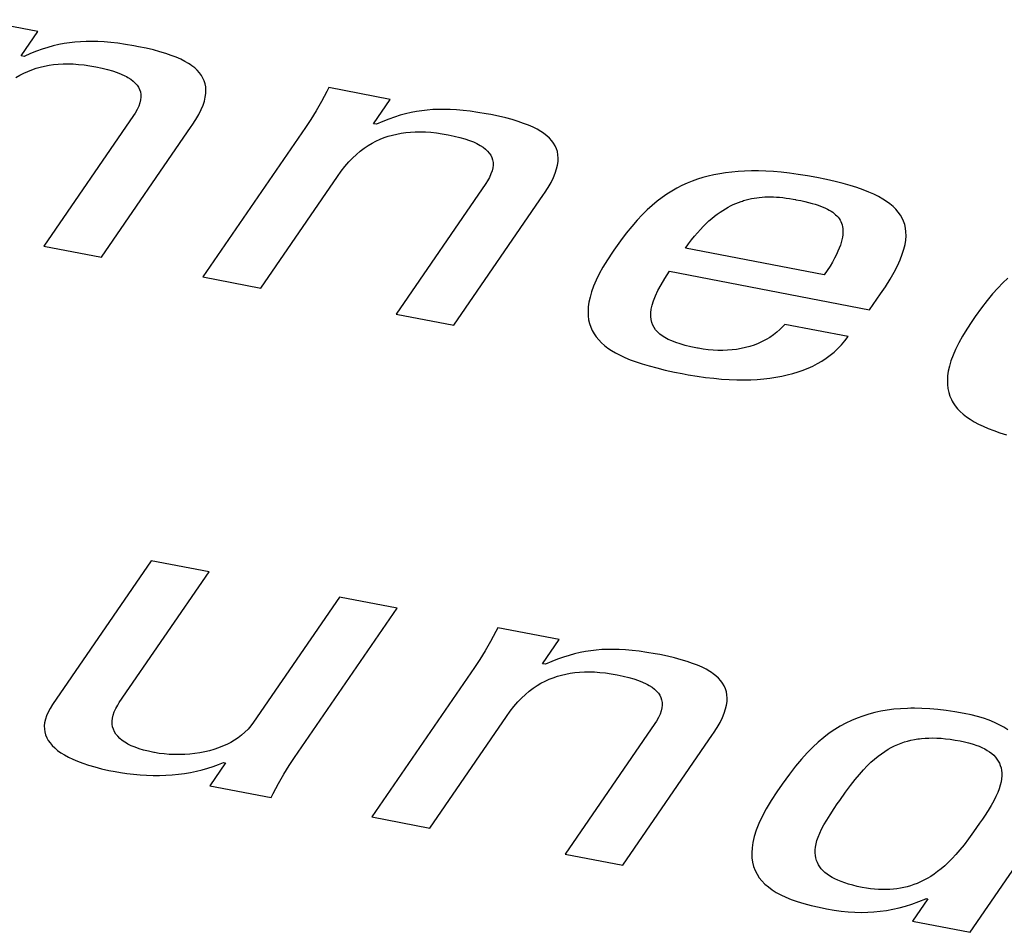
# Model space of a CAD drawing. Extents: x -837 to -216, y -123 to 601.
# Tile 95 of 136: x -329.1 to -326.09, y 508.28 to 511.07. Entities that reach past the tile are written whole.
import ezdxf

# ---------------------------------------------------------------- set-up
doc = ezdxf.new("R2010")
doc.units = 0
doc.header["$LTSCALE"] = 23.1
doc.layers.add('HEATSINK_AM_0', color=7, linetype='CONTINUOUS')

msp = doc.modelspace()

# ---------------------------------------------------------------- linework, layer by layer
at = {"layer": 'HEATSINK_AM_0', "color": 7}
for p, q in [((-329.0467, 511.0372), (-329.2342, 511.0733)), ((-329.0977, 510.963), (-329.0467, 511.0372)), ((-328.9997, 510.9933), (-329.0165, 510.9886)), ((-328.9831, 510.9971), (-328.9997, 510.9933)), ((-328.9666, 511.0003), (-328.9831, 510.9971)), ((-328.9501, 511.0029), (-328.9666, 511.0003)), ((-328.9334, 511.0048), (-328.9501, 511.0029)), ((-328.9165, 511.0061), (-328.9334, 511.0048)), ((-328.8993, 511.0069), (-328.9165, 511.0061)), ((-328.8816, 511.007), (-328.8993, 511.0069)), ((-328.8632, 511.0065), (-328.8816, 511.007)), ((-328.8439, 511.0054), (-328.8632, 511.0065)), ((-328.8236, 511.0036), (-328.8439, 511.0054)), ((-328.802, 511.0011), (-328.8236, 511.0036)), ((-328.7787, 510.9977), (-328.802, 511.0011)), ((-328.7534, 510.9935), (-328.7787, 510.9977)), ((-328.7394, 510.9908), (-328.7534, 510.9935)), ((-329.0698, 510.9697), (-329.089, 510.9613)), ((-329.0514, 510.977), (-329.0698, 510.9697)), ((-329.0337, 510.9832), (-329.0514, 510.977)), ((-329.0165, 510.9886), (-329.0337, 510.9832)), ((-328.7155, 510.9859), (-328.7394, 510.9908)), ((-328.6937, 510.9808), (-328.7155, 510.9859)), ((-328.6737, 510.9755), (-328.6937, 510.9808)), ((-328.6555, 510.9699), (-328.6737, 510.9755)), ((-328.6388, 510.9642), (-328.6555, 510.9699)), ((-328.6237, 510.9583), (-328.6388, 510.9642)), ((-329.089, 510.9613), (-329.0977, 510.963)), ((-329.0263, 510.9315), (-329.0128, 510.9341)), ((-329.0128, 510.9341), (-328.9989, 510.936)), ((-328.9989, 510.936), (-328.9846, 510.9374)), ((-328.9846, 510.9374), (-328.9699, 510.9381)), ((-328.9699, 510.9381), (-328.9547, 510.9383)), ((-328.9547, 510.9383), (-328.9468, 510.9382)), ((-328.9468, 510.9382), (-328.9389, 510.9379)), ((-328.9389, 510.9379), (-328.9225, 510.9368)), ((-328.9225, 510.9368), (-328.9055, 510.935)), ((-328.9055, 510.935), (-328.8879, 510.9325)), ((-328.61, 510.9522), (-328.6237, 510.9583)), ((-328.5976, 510.9459), (-328.61, 510.9522)), ((-328.5864, 510.9394), (-328.5976, 510.9459)), ((-328.5812, 510.9361), (-328.5864, 510.9394)), ((-328.5764, 510.9327), (-328.5812, 510.9361)), ((-329.1146, 510.8961), (-329.1025, 510.9033)), ((-329.1025, 510.9033), (-329.0902, 510.9097)), ((-329.0902, 510.9097), (-329.0778, 510.9154)), ((-329.0778, 510.9154), (-329.0653, 510.9204)), ((-329.0653, 510.9204), (-329.0525, 510.9247)), ((-329.0525, 510.9247), (-329.0395, 510.9284)), ((-329.0395, 510.9284), (-329.0263, 510.9315)), ((-328.8879, 510.9325), (-328.8694, 510.9293)), ((-328.8694, 510.9293), (-328.8507, 510.9254)), ((-328.8507, 510.9254), (-328.8337, 510.9212)), ((-328.8337, 510.9212), (-328.8184, 510.9168)), ((-328.8184, 510.9168), (-328.8047, 510.9121)), ((-328.8047, 510.9121), (-328.7923, 510.9072)), ((-328.7923, 510.9072), (-328.7813, 510.9021)), ((-328.5674, 510.9257), (-328.5764, 510.9327)), ((-328.5596, 510.9185), (-328.5674, 510.9257)), ((-328.5528, 510.911), (-328.5596, 510.9185)), ((-328.547, 510.9032), (-328.5528, 510.911)), ((-328.5422, 510.895), (-328.547, 510.9032)), ((-328.7813, 510.9021), (-328.7762, 510.8995)), ((-328.7762, 510.8995), (-328.7715, 510.8968)), ((-328.7715, 510.8968), (-328.7629, 510.8913)), ((-328.7629, 510.8913), (-328.7554, 510.8855)), ((-328.7554, 510.8855), (-328.749, 510.8795)), ((-328.749, 510.8795), (-328.7436, 510.8732)), ((-328.7436, 510.8732), (-328.7393, 510.8666)), ((-328.5383, 510.8865), (-328.5422, 510.895)), ((-328.5355, 510.8776), (-328.5383, 510.8865)), ((-328.5337, 510.8681), (-328.5355, 510.8776)), ((-328.7393, 510.8666), (-328.7359, 510.8597)), ((-328.7359, 510.8597), (-328.7335, 510.8524)), ((-328.7335, 510.8524), (-328.7322, 510.8448)), ((-328.7322, 510.8448), (-328.732, 510.8367)), ((-328.5349, 510.8365), (-328.5334, 510.8477)), ((-328.533, 510.8582), (-328.5337, 510.8681)), ((-328.5334, 510.8477), (-328.533, 510.8582)), ((-328.163, 510.8536), (-328.1795, 510.8228)), ((-328.1568, 510.8656), (-328.163, 510.8536)), ((-327.9693, 510.8294), (-328.1568, 510.8656)), ((-328.735, 510.819), (-328.7384, 510.8093)), ((-328.7329, 510.8281), (-328.735, 510.819)), ((-328.732, 510.8367), (-328.7329, 510.8281)), ((-328.5419, 510.8119), (-328.5378, 510.8246)), ((-328.5378, 510.8246), (-328.5349, 510.8365)), ((-328.1795, 510.8228), (-328.1958, 510.7946)), ((-328.0203, 510.7552), (-327.9693, 510.8294)), ((-328.7496, 510.7879), (-328.7545, 510.7804)), ((-328.7433, 510.799), (-328.7496, 510.7879)), ((-328.7384, 510.8093), (-328.7433, 510.799)), ((-328.564, 510.7677), (-328.5549, 510.7836)), ((-328.5549, 510.7836), (-328.5476, 510.7983)), ((-328.5476, 510.7983), (-328.5419, 510.8119)), ((-328.1958, 510.7946), (-328.212, 510.7683)), ((-327.9223, 510.7855), (-327.9392, 510.7809)), ((-327.9057, 510.7893), (-327.9223, 510.7855)), ((-327.8892, 510.7925), (-327.9057, 510.7893)), ((-327.8727, 510.7951), (-327.8892, 510.7925)), ((-327.8561, 510.797), (-327.8727, 510.7951)), ((-327.8392, 510.7984), (-327.8561, 510.797)), ((-327.822, 510.7991), (-327.8392, 510.7984)), ((-327.8042, 510.7992), (-327.822, 510.7991)), ((-327.7859, 510.7988), (-327.8042, 510.7992)), ((-327.7666, 510.7976), (-327.7859, 510.7988)), ((-327.7463, 510.7959), (-327.7666, 510.7976)), ((-327.7247, 510.7933), (-327.7463, 510.7959)), ((-327.7014, 510.79), (-327.7247, 510.7933)), ((-327.6761, 510.7857), (-327.7014, 510.79)), ((-327.662, 510.783), (-327.6761, 510.7857)), ((-327.6382, 510.7781), (-327.662, 510.783)), ((-328.7545, 510.7804), (-329.029, 510.3808)), ((-328.5751, 510.7504), (-328.564, 510.7677)), ((-328.212, 510.7683), (-328.2284, 510.7436)), ((-328.0116, 510.7535), (-328.0203, 510.7552)), ((-327.9924, 510.7619), (-328.0116, 510.7535)), ((-327.9741, 510.7692), (-327.9924, 510.7619)), ((-327.9564, 510.7755), (-327.9741, 510.7692)), ((-327.9392, 510.7809), (-327.9564, 510.7755)), ((-327.6163, 510.773), (-327.6382, 510.7781)), ((-327.5964, 510.7677), (-327.6163, 510.773)), ((-327.5781, 510.7622), (-327.5964, 510.7677)), ((-327.5615, 510.7564), (-327.5781, 510.7622)), ((-327.5464, 510.7505), (-327.5615, 510.7564)), ((-328.8523, 510.3467), (-328.5778, 510.7463)), ((-328.5778, 510.7463), (-328.5751, 510.7504)), ((-328.2284, 510.7436), (-328.5421, 510.2868)), ((-327.9622, 510.7207), (-327.949, 510.7238)), ((-327.949, 510.7238), (-327.9355, 510.7263)), ((-327.9355, 510.7263), (-327.9216, 510.7282)), ((-327.9216, 510.7282), (-327.9073, 510.7296)), ((-327.9073, 510.7296), (-327.8926, 510.7304)), ((-327.8926, 510.7304), (-327.8774, 510.7305)), ((-327.8774, 510.7305), (-327.8695, 510.7304)), ((-327.8695, 510.7304), (-327.8616, 510.7301)), ((-327.8616, 510.7301), (-327.8452, 510.729)), ((-327.8452, 510.729), (-327.8283, 510.7272)), ((-327.8283, 510.7272), (-327.8106, 510.7248)), ((-327.8106, 510.7248), (-327.7922, 510.7215)), ((-327.5327, 510.7444), (-327.5464, 510.7505)), ((-327.5203, 510.7381), (-327.5327, 510.7444)), ((-327.5091, 510.7316), (-327.5203, 510.7381)), ((-327.5039, 510.7283), (-327.5091, 510.7316)), ((-327.4991, 510.7249), (-327.5039, 510.7283)), ((-327.4901, 510.7179), (-327.4991, 510.7249)), ((-328.0372, 510.6883), (-328.0251, 510.6955)), ((-328.0251, 510.6955), (-328.0129, 510.7019)), ((-328.0129, 510.7019), (-328.0005, 510.7076)), ((-328.0005, 510.7076), (-327.9879, 510.7126)), ((-327.9879, 510.7126), (-327.9752, 510.7169)), ((-327.9752, 510.7169), (-327.9622, 510.7207)), ((-327.7922, 510.7215), (-327.7734, 510.7176)), ((-327.7734, 510.7176), (-327.7565, 510.7134)), ((-327.7565, 510.7134), (-327.7412, 510.709)), ((-327.7412, 510.709), (-327.7274, 510.7043)), ((-327.7274, 510.7043), (-327.7151, 510.6995)), ((-327.7151, 510.6995), (-327.704, 510.6944)), ((-327.704, 510.6944), (-327.699, 510.6917)), ((-327.4823, 510.7107), (-327.4901, 510.7179)), ((-327.4755, 510.7032), (-327.4823, 510.7107)), ((-327.4697, 510.6954), (-327.4755, 510.7032)), ((-327.4649, 510.6872), (-327.4697, 510.6954)), ((-328.0729, 510.6614), (-328.0611, 510.6713)), ((-328.0611, 510.6713), (-328.0492, 510.6803)), ((-328.0492, 510.6803), (-328.0372, 510.6883)), ((-327.699, 510.6917), (-327.6942, 510.689)), ((-327.6942, 510.689), (-327.6856, 510.6835)), ((-327.6856, 510.6835), (-327.6781, 510.6777)), ((-327.6781, 510.6777), (-327.6717, 510.6717)), ((-327.6717, 510.6717), (-327.6664, 510.6654)), ((-327.6664, 510.6654), (-327.662, 510.6588)), ((-327.4611, 510.6787), (-327.4649, 510.6872)), ((-327.4582, 510.6698), (-327.4611, 510.6787)), ((-327.4564, 510.6604), (-327.4582, 510.6698)), ((-328.1079, 510.6248), (-328.0963, 510.6382)), ((-328.0963, 510.6382), (-328.0846, 510.6504)), ((-328.0846, 510.6504), (-328.0729, 510.6614)), ((-327.662, 510.6588), (-327.6586, 510.6519)), ((-327.6586, 510.6519), (-327.6563, 510.6446)), ((-327.6563, 510.6446), (-327.655, 510.637)), ((-327.655, 510.637), (-327.6547, 510.6289)), ((-327.4577, 510.6288), (-327.4561, 510.6399)), ((-327.4557, 510.6504), (-327.4564, 510.6604)), ((-327.4561, 510.6399), (-327.4557, 510.6504)), ((-328.1309, 510.5942), (-328.1197, 510.6099)), ((-328.1197, 510.6099), (-328.1079, 510.6248)), ((-327.6578, 510.6112), (-327.6612, 510.6015)), ((-327.6557, 510.6203), (-327.6578, 510.6112)), ((-327.6547, 510.6289), (-327.6557, 510.6203)), ((-327.4704, 510.5905), (-327.4647, 510.6041)), ((-327.4647, 510.6041), (-327.4605, 510.6169)), ((-327.4605, 510.6169), (-327.4577, 510.6288)), ((-326.9618, 510.6025), (-326.9794, 510.5991)), ((-326.9437, 510.6053), (-326.9618, 510.6025)), ((-326.9249, 510.6076), (-326.9437, 510.6053)), ((-326.9056, 510.6093), (-326.9249, 510.6076)), ((-326.8856, 510.6105), (-326.9056, 510.6093)), ((-326.8648, 510.611), (-326.8856, 510.6105)), ((-326.8433, 510.6109), (-326.8648, 510.611)), ((-326.8209, 510.6102), (-326.8433, 510.6109)), ((-326.7976, 510.6088), (-326.8209, 510.6102)), ((-326.7733, 510.6068), (-326.7976, 510.6088)), ((-326.7479, 510.6039), (-326.7733, 510.6068)), ((-326.7213, 510.6004), (-326.7479, 510.6039)), ((-328.3654, 510.2528), (-328.1309, 510.5942)), ((-327.6772, 510.5726), (-327.9517, 510.173)), ((-327.6723, 510.5802), (-327.6772, 510.5726)), ((-327.666, 510.5912), (-327.6723, 510.5802)), ((-327.6612, 510.6015), (-327.666, 510.5912)), ((-327.4867, 510.5599), (-327.4776, 510.5758)), ((-327.4776, 510.5758), (-327.4704, 510.5905)), ((-327.0617, 510.5731), (-327.0773, 510.566)), ((-327.0459, 510.5796), (-327.0617, 510.5731)), ((-327.0298, 510.5853), (-327.0459, 510.5796)), ((-327.0134, 510.5905), (-327.0298, 510.5853)), ((-326.9966, 510.5951), (-327.0134, 510.5905)), ((-326.9794, 510.5991), (-326.9966, 510.5951)), ((-326.6936, 510.5959), (-326.7213, 510.6004)), ((-326.6644, 510.5906), (-326.6936, 510.5959)), ((-326.6355, 510.5847), (-326.6644, 510.5906)), ((-326.6089, 510.5787), (-326.6355, 510.5847)), ((-326.5846, 510.5725), (-326.6089, 510.5787)), ((-326.5623, 510.5662), (-326.5846, 510.5725)), ((-327.5006, 510.5386), (-327.4978, 510.5426)), ((-327.4978, 510.5426), (-327.4867, 510.5599)), ((-327.108, 510.5495), (-327.1231, 510.5399)), ((-327.0927, 510.5581), (-327.108, 510.5495)), ((-327.0773, 510.566), (-327.0927, 510.5581)), ((-326.5419, 510.5597), (-326.5623, 510.5662)), ((-326.5232, 510.5531), (-326.5419, 510.5597)), ((-326.5061, 510.5464), (-326.5232, 510.5531)), ((-326.4905, 510.5395), (-326.5061, 510.5464)), ((-327.7751, 510.1389), (-327.5006, 510.5386)), ((-327.1533, 510.5181), (-327.1684, 510.5056)), ((-327.1382, 510.5295), (-327.1533, 510.5181)), ((-327.1231, 510.5399), (-327.1382, 510.5295)), ((-326.9203, 510.5079), (-326.9123, 510.5114)), ((-326.9123, 510.5114), (-326.9044, 510.5146)), ((-326.9044, 510.5146), (-326.8965, 510.5175)), ((-326.8965, 510.5175), (-326.8925, 510.5189)), ((-326.8925, 510.5189), (-326.8886, 510.5201)), ((-326.8886, 510.5201), (-326.8807, 510.5224)), ((-326.8807, 510.5224), (-326.8727, 510.5244)), ((-326.8727, 510.5244), (-326.8648, 510.5262)), ((-326.8648, 510.5262), (-326.8568, 510.5277)), ((-326.8568, 510.5277), (-326.8487, 510.5289)), ((-326.8487, 510.5289), (-326.8406, 510.5299)), ((-326.8406, 510.5299), (-326.8323, 510.5307)), ((-326.8323, 510.5307), (-326.8239, 510.5312)), ((-326.8239, 510.5312), (-326.8153, 510.5315)), ((-326.8153, 510.5315), (-326.8066, 510.5316)), ((-326.8066, 510.5316), (-326.7976, 510.5314)), ((-326.7976, 510.5314), (-326.7884, 510.5309)), ((-326.7884, 510.5309), (-326.7789, 510.5302)), ((-326.7789, 510.5302), (-326.7691, 510.5292)), ((-326.7691, 510.5292), (-326.7588, 510.5279)), ((-326.7588, 510.5279), (-326.7481, 510.5264)), ((-326.7481, 510.5264), (-326.7368, 510.5244)), ((-326.7368, 510.5244), (-326.7302, 510.5232)), ((-326.7302, 510.5232), (-326.7287, 510.5229)), ((-326.7287, 510.5229), (-326.7141, 510.52)), ((-326.7141, 510.52), (-326.7013, 510.5171)), ((-326.7013, 510.5171), (-326.6897, 510.5144)), ((-326.6897, 510.5144), (-326.6793, 510.5116)), ((-326.6793, 510.5116), (-326.6698, 510.5088)), ((-326.4763, 510.5323), (-326.4905, 510.5395)), ((-326.4633, 510.525), (-326.4763, 510.5323)), ((-326.4516, 510.5175), (-326.4633, 510.525)), ((-326.441, 510.5098), (-326.4516, 510.5175)), ((-327.1835, 510.4918), (-327.1989, 510.4767)), ((-327.1684, 510.5056), (-327.1835, 510.4918)), ((-326.9691, 510.4787), (-326.9608, 510.4847)), ((-326.9608, 510.4847), (-326.9525, 510.4901)), ((-326.9525, 510.4901), (-326.9444, 510.4952)), ((-326.9444, 510.4952), (-326.9363, 510.4998)), ((-326.9363, 510.4998), (-326.9283, 510.504)), ((-326.9283, 510.504), (-326.9203, 510.5079)), ((-326.6698, 510.5088), (-326.661, 510.506)), ((-326.661, 510.506), (-326.653, 510.5031)), ((-326.653, 510.5031), (-326.6456, 510.5002)), ((-326.6456, 510.5002), (-326.6387, 510.4972)), ((-326.6387, 510.4972), (-326.6324, 510.4942)), ((-326.6324, 510.4942), (-326.6265, 510.491)), ((-326.6265, 510.491), (-326.6211, 510.4877)), ((-326.6211, 510.4877), (-326.6161, 510.4843)), ((-326.6161, 510.4843), (-326.6114, 510.4807)), ((-326.4361, 510.5058), (-326.441, 510.5098)), ((-326.4315, 510.5017), (-326.4361, 510.5058)), ((-326.423, 510.4935), (-326.4315, 510.5017)), ((-326.4156, 510.4849), (-326.423, 510.4935)), ((-326.4092, 510.4759), (-326.4156, 510.4849)), ((-327.2146, 510.4599), (-327.2307, 510.4413)), ((-327.1989, 510.4767), (-327.2146, 510.4599)), ((-327.0031, 510.4499), (-326.9945, 510.4579)), ((-326.9945, 510.4579), (-326.9859, 510.4654)), ((-326.9859, 510.4654), (-326.9775, 510.4723)), ((-326.9775, 510.4723), (-326.9691, 510.4787)), ((-326.6114, 510.4807), (-326.6072, 510.477)), ((-326.6072, 510.477), (-326.6033, 510.4732)), ((-326.6033, 510.4732), (-326.5998, 510.4692)), ((-326.5998, 510.4692), (-326.5966, 510.4649)), ((-326.5966, 510.4649), (-326.5938, 510.4605)), ((-326.5938, 510.4605), (-326.5913, 510.4559)), ((-326.5913, 510.4559), (-326.5893, 510.451)), ((-326.4038, 510.4666), (-326.4092, 510.4759)), ((-326.3993, 510.4568), (-326.4038, 510.4666)), ((-326.3959, 510.4466), (-326.3993, 510.4568)), ((-327.2307, 510.4413), (-327.2475, 510.4205)), ((-327.0387, 510.4113), (-327.0297, 510.422)), ((-327.0297, 510.422), (-327.0207, 510.4319)), ((-327.0207, 510.4319), (-327.0119, 510.4412)), ((-327.0119, 510.4412), (-327.0031, 510.4499)), ((-326.5893, 510.451), (-326.5876, 510.4458)), ((-326.5876, 510.4458), (-326.5863, 510.4404)), ((-326.5863, 510.4404), (-326.5854, 510.4347)), ((-326.5854, 510.4347), (-326.5849, 510.4286)), ((-326.5849, 510.4222), (-326.5854, 510.4154)), ((-326.5849, 510.4286), (-326.5849, 510.4222)), ((-326.3935, 510.4358), (-326.3959, 510.4466)), ((-326.3921, 510.4245), (-326.3935, 510.4358)), ((-326.3918, 510.4124), (-326.3921, 510.4245)), ((-327.2655, 510.3968), (-327.2852, 510.369)), ((-327.2475, 510.4205), (-327.2655, 510.3968)), ((-327.0572, 510.3877), (-327.0479, 510.3999)), ((-327.0479, 510.3999), (-327.0387, 510.4113)), ((-326.59, 510.3925), (-326.5927, 510.3839)), ((-326.5879, 510.4006), (-326.59, 510.3925)), ((-326.5864, 510.4082), (-326.5879, 510.4006)), ((-326.5854, 510.4154), (-326.5864, 510.4082)), ((-326.3949, 510.386), (-326.3927, 510.3996)), ((-326.3927, 510.3996), (-326.3918, 510.4124)), ((-329.029, 510.3808), (-328.8523, 510.3467)), ((-327.2899, 510.3622), (-327.3054, 510.3388)), ((-327.2852, 510.369), (-327.2899, 510.3622)), ((-327.0666, 510.3747), (-327.0572, 510.3877)), ((-326.642, 510.2928), (-327.0666, 510.3747)), ((-326.6001, 510.3651), (-326.6049, 510.3549)), ((-326.5961, 510.3748), (-326.6001, 510.3651)), ((-326.5927, 510.3839), (-326.5961, 510.3748)), ((-326.4033, 510.3559), (-326.3984, 510.3715)), ((-326.3984, 510.3715), (-326.3949, 510.386)), ((-327.3054, 510.3388), (-327.3187, 510.3168)), ((-326.617, 510.3323), (-326.6243, 510.3199)), ((-326.6105, 510.3439), (-326.617, 510.3323)), ((-326.6049, 510.3549), (-326.6105, 510.3439)), ((-326.418, 510.321), (-326.4098, 510.3391)), ((-326.4098, 510.3391), (-326.4033, 510.3559)), ((-327.3187, 510.3168), (-327.3301, 510.2961)), ((-327.1294, 510.2823), (-327.1152, 510.3039)), ((-327.1152, 510.3039), (-326.5032, 510.1858)), ((-326.6327, 510.3068), (-326.642, 510.2928)), ((-326.6243, 510.3199), (-326.6327, 510.3068)), ((-326.4404, 510.2799), (-326.4281, 510.3014)), ((-326.4281, 510.3014), (-326.418, 510.321)), ((-328.5421, 510.2868), (-328.3654, 510.2528)), ((-327.3397, 510.2766), (-327.3475, 510.2582)), ((-327.3301, 510.2961), (-327.3397, 510.2766)), ((-327.1412, 510.2627), (-327.1294, 510.2823)), ((-326.4551, 510.2564), (-326.4404, 510.2799)), ((-326.0808, 510.2834), (-326.096, 510.2688)), ((-327.3537, 510.241), (-327.3584, 510.2246)), ((-327.3475, 510.2582), (-327.3537, 510.241)), ((-327.1583, 510.2287), (-327.1508, 510.2449)), ((-327.1508, 510.2449), (-327.1412, 510.2627)), ((-326.4695, 510.2349), (-326.4551, 510.2564)), ((-326.1114, 510.2526), (-326.1272, 510.2347)), ((-326.096, 510.2688), (-326.1114, 510.2526)), ((-327.3584, 510.2246), (-327.3617, 510.2093)), ((-327.1683, 510.2003), (-327.1641, 510.2138)), ((-327.1641, 510.2138), (-327.1583, 510.2287)), ((-326.5032, 510.1858), (-326.4695, 510.2349)), ((-326.1437, 510.2147), (-326.1611, 510.1921)), ((-326.1272, 510.2347), (-326.1437, 510.2147)), ((-327.3637, 510.1948), (-327.3645, 510.1811)), ((-327.3645, 510.1811), (-327.364, 510.1681)), ((-327.3617, 510.2093), (-327.3637, 510.1948)), ((-327.1724, 510.1766), (-327.171, 510.1879)), ((-327.171, 510.1879), (-327.1683, 510.2003)), ((-326.1611, 510.1921), (-326.18, 510.1659)), ((-327.9517, 510.173), (-327.7751, 510.1389)), ((-327.364, 510.1681), (-327.3625, 510.1559)), ((-327.3625, 510.1559), (-327.3598, 510.1442)), ((-327.1726, 510.1662), (-327.1724, 510.1766)), ((-327.1716, 510.1566), (-327.1726, 510.1662)), ((-327.1696, 510.1478), (-327.1716, 510.1566)), ((-326.191, 510.1502), (-326.2063, 510.127)), ((-326.18, 510.1659), (-326.191, 510.1502)), ((-327.3598, 510.1442), (-327.3562, 510.1332)), ((-327.3562, 510.1332), (-327.3515, 510.1227)), ((-327.3515, 510.1227), (-327.3459, 510.1128)), ((-327.1666, 510.1396), (-327.1696, 510.1478)), ((-327.1626, 510.132), (-327.1666, 510.1396)), ((-327.1578, 510.125), (-327.1626, 510.132)), ((-327.152, 510.1184), (-327.1578, 510.125)), ((-326.7774, 510.126), (-326.7871, 510.1174)), ((-326.7685, 510.1351), (-326.7774, 510.126)), ((-326.763, 510.1416), (-326.7685, 510.1351)), ((-326.5691, 510.1041), (-326.763, 510.1416)), ((-326.2063, 510.127), (-326.2195, 510.1052)), ((-327.3459, 510.1128), (-327.3394, 510.1033)), ((-327.3394, 510.1033), (-327.3319, 510.0942)), ((-327.3319, 510.0942), (-327.3235, 510.0856)), ((-327.1453, 510.1122), (-327.152, 510.1184)), ((-327.1377, 510.1065), (-327.1453, 510.1122)), ((-327.1291, 510.101), (-327.1377, 510.1065)), ((-327.1194, 510.0958), (-327.1291, 510.101)), ((-327.1086, 510.0909), (-327.1194, 510.0958)), ((-327.0964, 510.0862), (-327.1086, 510.0909)), ((-326.8199, 510.0951), (-326.8319, 510.0889)), ((-326.8085, 510.1019), (-326.8199, 510.0951)), ((-326.7975, 510.1093), (-326.8085, 510.1019)), ((-326.7871, 510.1174), (-326.7975, 510.1093)), ((-326.5893, 510.0789), (-326.5789, 510.0911)), ((-326.5789, 510.0911), (-326.5691, 510.1041)), ((-326.2195, 510.1052), (-326.2308, 510.0847)), ((-327.3235, 510.0856), (-327.3141, 510.0773)), ((-327.3141, 510.0773), (-327.3038, 510.0694)), ((-327.3038, 510.0694), (-327.2924, 510.0617)), ((-327.2924, 510.0617), (-327.28, 510.0544)), ((-327.0827, 510.0817), (-327.0964, 510.0862)), ((-327.0672, 510.0773), (-327.0827, 510.0817)), ((-327.0497, 510.0731), (-327.0672, 510.0773)), ((-327.0296, 510.0689), (-327.0497, 510.0731)), ((-327.0279, 510.0685), (-327.0296, 510.0689)), ((-327.0123, 510.0658), (-327.0279, 510.0685)), ((-326.9969, 510.0638), (-327.0123, 510.0658)), ((-326.9818, 510.0625), (-326.9969, 510.0638)), ((-326.967, 510.0618), (-326.9818, 510.0625)), ((-326.9524, 510.0618), (-326.967, 510.0618)), ((-326.9381, 510.0623), (-326.9524, 510.0618)), ((-326.924, 510.0635), (-326.9381, 510.0623)), ((-326.9101, 510.0653), (-326.924, 510.0635)), ((-326.8964, 510.0677), (-326.9101, 510.0653)), ((-326.883, 510.0707), (-326.8964, 510.0677)), ((-326.8698, 510.0743), (-326.883, 510.0707)), ((-326.8568, 510.0785), (-326.8698, 510.0743)), ((-326.8442, 510.0834), (-326.8568, 510.0785)), ((-326.8319, 510.0889), (-326.8442, 510.0834)), ((-326.6118, 510.0569), (-326.6003, 510.0675)), ((-326.6003, 510.0675), (-326.5893, 510.0789)), ((-326.2404, 510.0653), (-326.2482, 510.0471)), ((-326.2308, 510.0847), (-326.2404, 510.0653)), ((-327.28, 510.0544), (-327.2664, 510.0472)), ((-327.2664, 510.0472), (-327.2516, 510.0403)), ((-327.2516, 510.0403), (-327.2354, 510.0337)), ((-327.2354, 510.0337), (-327.2177, 510.0271)), ((-326.6495, 510.0293), (-326.6364, 510.0379)), ((-326.6364, 510.0379), (-326.6239, 510.047)), ((-326.6239, 510.047), (-326.6118, 510.0569)), ((-326.2544, 510.0299), (-326.2592, 510.0137)), ((-326.2482, 510.0471), (-326.2544, 510.0299)), ((-327.2177, 510.0271), (-327.1985, 510.0207)), ((-327.1985, 510.0207), (-327.1773, 510.0145)), ((-327.1773, 510.0145), (-327.1541, 510.0083)), ((-327.1541, 510.0083), (-327.1283, 510.0021)), ((-327.1283, 510.0021), (-327.0995, 509.9959)), ((-326.7223, 509.9961), (-326.7067, 510.0016)), ((-326.7067, 510.0016), (-326.6991, 510.0045)), ((-326.6991, 510.0045), (-326.6916, 510.0076)), ((-326.6916, 510.0076), (-326.6771, 510.0143)), ((-326.6771, 510.0143), (-326.663, 510.0215)), ((-326.663, 510.0215), (-326.6495, 510.0293)), ((-326.2592, 510.0137), (-326.2626, 509.9984)), ((-327.0995, 509.9959), (-327.0762, 509.9912)), ((-327.0762, 509.9912), (-327.0577, 509.9878)), ((-327.0577, 509.9878), (-327.0309, 509.9834)), ((-327.0309, 509.9834), (-327.005, 509.9797)), ((-327.005, 509.9797), (-326.98, 509.9768)), ((-326.98, 509.9768), (-326.9558, 509.9746)), ((-326.9558, 509.9746), (-326.9324, 509.9731)), ((-326.9324, 509.9731), (-326.9098, 509.9723)), ((-326.9098, 509.9723), (-326.8881, 509.972)), ((-326.8881, 509.972), (-326.867, 509.9724)), ((-326.867, 509.9724), (-326.8467, 509.9734)), ((-326.8467, 509.9734), (-326.8271, 509.975)), ((-326.8271, 509.975), (-326.8082, 509.9771)), ((-326.8082, 509.9771), (-326.7898, 509.9798)), ((-326.7898, 509.9798), (-326.7721, 509.9831)), ((-326.7721, 509.9831), (-326.755, 509.9869)), ((-326.755, 509.9869), (-326.7384, 509.9912)), ((-326.7384, 509.9912), (-326.7223, 509.9961)), ((-326.2646, 509.984), (-326.2655, 509.9703)), ((-326.2655, 509.9703), (-326.2652, 509.9574)), ((-326.2626, 509.9984), (-326.2646, 509.984)), ((-326.2652, 509.9574), (-326.2637, 509.9452)), ((-326.2637, 509.9452), (-326.2613, 509.9336)), ((-326.2613, 509.9336), (-326.2578, 509.9226)), ((-326.2578, 509.9226), (-326.2533, 509.9122)), ((-326.2533, 509.9122), (-326.2507, 509.9071)), ((-326.2507, 509.9071), (-326.2479, 509.9022)), ((-326.2479, 509.9022), (-326.2415, 509.8928)), ((-326.2415, 509.8928), (-326.2343, 509.8837)), ((-326.2343, 509.8837), (-326.2261, 509.8751)), ((-326.2261, 509.8751), (-326.217, 509.8668)), ((-326.217, 509.8668), (-326.2069, 509.8589)), ((-326.2069, 509.8589), (-326.1959, 509.8513)), ((-326.1959, 509.8513), (-326.1838, 509.8439)), ((-326.1838, 509.8439), (-326.1706, 509.8368)), ((-326.1706, 509.8368), (-326.1562, 509.83)), ((-326.1562, 509.83), (-326.1405, 509.8233)), ((-326.1405, 509.8233), (-326.1234, 509.8168)), ((-326.1234, 509.8168), (-326.1047, 509.8104)), ((-326.1047, 509.8104), (-326.0843, 509.8042)), ((-328.7001, 509.4186), (-329.002, 508.979)), ((-328.5234, 509.3845), (-328.7001, 509.4186)), ((-328.7979, 508.9849), (-328.5234, 509.3845)), ((-328.1248, 509.3076), (-328.3875, 508.9252)), ((-327.948, 509.2736), (-328.1248, 509.3076)), ((-328.2617, 508.8168), (-327.948, 509.2736)), ((-327.6461, 509.2022), (-327.6627, 509.1714)), ((-327.64, 509.2141), (-327.6461, 509.2022)), ((-327.4525, 509.178), (-327.64, 509.2141)), ((-327.6627, 509.1714), (-327.6789, 509.1432)), ((-327.5035, 509.1038), (-327.4525, 509.178)), ((-327.6789, 509.1432), (-327.6952, 509.1169)), ((-327.4224, 509.1295), (-327.4396, 509.1241)), ((-327.4055, 509.1341), (-327.4224, 509.1295)), ((-327.3889, 509.138), (-327.4055, 509.1341)), ((-327.3724, 509.1412), (-327.3889, 509.138)), ((-327.3559, 509.1437), (-327.3724, 509.1412)), ((-327.3392, 509.1456), (-327.3559, 509.1437)), ((-327.3224, 509.147), (-327.3392, 509.1456)), ((-327.3052, 509.1477), (-327.3224, 509.147)), ((-327.2874, 509.1479), (-327.3052, 509.1477)), ((-327.269, 509.1474), (-327.2874, 509.1479)), ((-327.2498, 509.1463), (-327.269, 509.1474)), ((-327.2295, 509.1445), (-327.2498, 509.1463)), ((-327.2079, 509.142), (-327.2295, 509.1445)), ((-327.1846, 509.1386), (-327.2079, 509.142)), ((-327.1593, 509.1343), (-327.1846, 509.1386)), ((-327.1452, 509.1317), (-327.1593, 509.1343)), ((-327.1213, 509.1268), (-327.1452, 509.1317)), ((-327.0995, 509.1216), (-327.1213, 509.1268)), ((-327.6952, 509.1169), (-327.7115, 509.0922)), ((-327.4948, 509.1021), (-327.5035, 509.1038)), ((-327.4756, 509.1105), (-327.4948, 509.1021)), ((-327.4573, 509.1178), (-327.4756, 509.1105)), ((-327.4396, 509.1241), (-327.4573, 509.1178)), ((-327.0795, 509.1163), (-327.0995, 509.1216)), ((-327.0613, 509.1108), (-327.0795, 509.1163)), ((-327.0446, 509.1051), (-327.0613, 509.1108)), ((-327.0295, 509.0992), (-327.0446, 509.1051)), ((-327.0158, 509.0931), (-327.0295, 509.0992)), ((-326.1959, 508.2826), (-325.6297, 509.107)), ((-327.7115, 509.0922), (-328.0252, 508.6354)), ((-327.4583, 509.0655), (-327.4454, 509.0692)), ((-327.4454, 509.0692), (-327.4321, 509.0723)), ((-327.4321, 509.0723), (-327.4186, 509.0749)), ((-327.4186, 509.0749), (-327.4047, 509.0768)), ((-327.4047, 509.0768), (-327.3904, 509.0782)), ((-327.3904, 509.0782), (-327.3757, 509.0789)), ((-327.3757, 509.0789), (-327.3605, 509.0791)), ((-327.3605, 509.0791), (-327.3527, 509.079)), ((-327.3527, 509.079), (-327.3447, 509.0787)), ((-327.3447, 509.0787), (-327.3283, 509.0776)), ((-327.3283, 509.0776), (-327.3114, 509.0758)), ((-327.3114, 509.0758), (-327.2937, 509.0733)), ((-327.2937, 509.0733), (-327.2753, 509.0701)), ((-327.2753, 509.0701), (-327.2565, 509.0662)), ((-327.2565, 509.0662), (-327.2396, 509.062)), ((-327.0034, 509.0868), (-327.0158, 509.0931)), ((-326.9922, 509.0803), (-327.0034, 509.0868)), ((-326.987, 509.0769), (-326.9922, 509.0803)), ((-326.9822, 509.0735), (-326.987, 509.0769)), ((-326.9732, 509.0665), (-326.9822, 509.0735)), ((-326.9654, 509.0593), (-326.9732, 509.0665)), ((-327.5324, 509.0289), (-327.5204, 509.0369)), ((-327.5204, 509.0369), (-327.5083, 509.0441)), ((-327.5083, 509.0441), (-327.496, 509.0505)), ((-327.496, 509.0505), (-327.4837, 509.0562)), ((-327.4837, 509.0562), (-327.4711, 509.0612)), ((-327.4711, 509.0612), (-327.4583, 509.0655)), ((-327.2396, 509.062), (-327.2243, 509.0576)), ((-327.2243, 509.0576), (-327.2105, 509.0529)), ((-327.2105, 509.0529), (-327.1981, 509.048)), ((-327.1981, 509.048), (-327.1871, 509.0429)), ((-327.1871, 509.0429), (-327.1821, 509.0403)), ((-327.1821, 509.0403), (-327.1773, 509.0376)), ((-327.1773, 509.0376), (-327.1687, 509.0321)), ((-326.9586, 509.0518), (-326.9654, 509.0593)), ((-326.9528, 509.044), (-326.9586, 509.0518)), ((-326.948, 509.0359), (-326.9528, 509.044)), ((-327.5678, 508.999), (-327.5561, 509.01)), ((-327.5561, 509.01), (-327.5443, 509.0199)), ((-327.5443, 509.0199), (-327.5324, 509.0289)), ((-327.1687, 509.0321), (-327.1612, 509.0263)), ((-327.1612, 509.0263), (-327.1548, 509.0203)), ((-327.1548, 509.0203), (-327.1494, 509.014)), ((-327.1494, 509.014), (-327.1451, 509.0074)), ((-327.1451, 509.0074), (-327.1417, 509.0005)), ((-326.9441, 509.0273), (-326.948, 509.0359)), ((-326.9413, 509.0184), (-326.9441, 509.0273)), ((-326.9395, 509.009), (-326.9413, 509.0184)), ((-326.9388, 508.9991), (-326.9395, 509.009)), ((-329.002, 508.979), (-329.0096, 508.967)), ((-328.8087, 508.9669), (-328.8025, 508.9777)), ((-328.8025, 508.9777), (-328.7979, 508.9849)), ((-327.5911, 508.9734), (-327.5795, 508.9869)), ((-327.5795, 508.9869), (-327.5678, 508.999)), ((-327.1417, 509.0005), (-327.1394, 508.9932)), ((-327.1394, 508.9932), (-327.1381, 508.9856)), ((-327.1378, 508.9775), (-327.1387, 508.9689)), ((-327.1381, 508.9856), (-327.1378, 508.9775)), ((-326.9436, 508.9655), (-326.9407, 508.9774)), ((-326.9407, 508.9774), (-326.9392, 508.9886)), ((-326.9392, 508.9886), (-326.9388, 508.9991)), ((-329.0158, 508.9555), (-329.0206, 508.9445)), ((-329.0096, 508.967), (-329.0158, 508.9555)), ((-328.8189, 508.9371), (-328.8168, 508.9466)), ((-328.8168, 508.9466), (-328.8134, 508.9565)), ((-328.8134, 508.9565), (-328.8087, 508.9669)), ((-327.6141, 508.9428), (-327.6028, 508.9585)), ((-327.6028, 508.9585), (-327.5911, 508.9734)), ((-327.1443, 508.9501), (-327.1491, 508.9398)), ((-327.1409, 508.9598), (-327.1443, 508.9501)), ((-327.1387, 508.9689), (-327.1409, 508.9598)), ((-326.9534, 508.9391), (-326.9477, 508.9528)), ((-326.9477, 508.9528), (-326.9436, 508.9655)), ((-326.5058, 508.9495), (-326.5238, 508.9439)), ((-326.4875, 508.9544), (-326.5058, 508.9495)), ((-326.4687, 508.9585), (-326.4875, 508.9544)), ((-326.4494, 508.9618), (-326.4687, 508.9585)), ((-326.4296, 508.9645), (-326.4494, 508.9618)), ((-326.4091, 508.9664), (-326.4296, 508.9645)), ((-326.3879, 508.9675), (-326.4091, 508.9664)), ((-326.377, 508.9678), (-326.3879, 508.9675)), ((-326.366, 508.9679), (-326.377, 508.9678)), ((-326.3432, 508.9675), (-326.366, 508.9679)), ((-326.3195, 508.9663), (-326.3432, 508.9675)), ((-326.2949, 508.9641), (-326.3195, 508.9663)), ((-326.2692, 508.9611), (-326.2949, 508.9641)), ((-326.2424, 508.9572), (-326.2692, 508.9611)), ((-326.2143, 508.9521), (-326.2424, 508.9572)), ((-326.193, 508.9476), (-326.2143, 508.9521)), ((-326.1732, 508.9426), (-326.193, 508.9476)), ((-329.0262, 508.9236), (-329.0272, 508.9138)), ((-329.024, 508.9339), (-329.0262, 508.9236)), ((-329.0206, 508.9445), (-329.024, 508.9339)), ((-328.8198, 508.928), (-328.8189, 508.9371)), ((-328.8196, 508.9193), (-328.8198, 508.928)), ((-328.8182, 508.9111), (-328.8196, 508.9193)), ((-328.3875, 508.9252), (-328.3956, 508.9143)), ((-327.8486, 508.6014), (-327.6141, 508.9428)), ((-327.1603, 508.9212), (-327.4348, 508.5216)), ((-327.1554, 508.9287), (-327.1603, 508.9212)), ((-327.1491, 508.9398), (-327.1554, 508.9287)), ((-326.9698, 508.9086), (-326.9607, 508.9245)), ((-326.9607, 508.9245), (-326.9534, 508.9391)), ((-326.5761, 508.9219), (-326.5931, 508.9127)), ((-326.5589, 508.9301), (-326.5761, 508.9219)), ((-326.5415, 508.9374), (-326.5589, 508.9301)), ((-326.5238, 508.9439), (-326.5415, 508.9374)), ((-326.1548, 508.9371), (-326.1732, 508.9426)), ((-326.1376, 508.931), (-326.1548, 508.9371)), ((-326.1217, 508.9245), (-326.1376, 508.931)), ((-326.1069, 508.9174), (-326.1217, 508.9245)), ((-326.0931, 508.9097), (-326.1069, 508.9174)), ((-329.0272, 508.9138), (-329.027, 508.9043)), ((-329.027, 508.9043), (-329.0257, 508.8952)), ((-329.0257, 508.8952), (-329.0233, 508.8864)), ((-329.0233, 508.8864), (-329.0199, 508.8778)), ((-328.8159, 508.9033), (-328.8182, 508.9111)), ((-328.8125, 508.8958), (-328.8159, 508.9033)), ((-328.8081, 508.8888), (-328.8125, 508.8958)), ((-328.8027, 508.882), (-328.8081, 508.8888)), ((-328.4237, 508.8859), (-328.4343, 508.8778)), ((-328.4137, 508.8947), (-328.4237, 508.8859)), ((-328.4043, 508.9041), (-328.4137, 508.8947)), ((-328.3956, 508.9143), (-328.4043, 508.9041)), ((-327.2582, 508.4875), (-326.9837, 508.8871)), ((-326.9837, 508.8871), (-326.9809, 508.8913)), ((-326.9809, 508.8913), (-326.9698, 508.9086)), ((-326.6267, 508.8911), (-326.6434, 508.8785)), ((-326.6099, 508.9025), (-326.6267, 508.8911)), ((-326.5931, 508.9127), (-326.6099, 508.9025)), ((-326.0804, 508.9015), (-326.0931, 508.9097)), ((-329.0199, 508.8778), (-329.0154, 508.8696)), ((-329.0154, 508.8696), (-329.0098, 508.8616)), ((-329.0098, 508.8616), (-329.0032, 508.8538)), ((-328.7964, 508.8757), (-328.8027, 508.882)), ((-328.7891, 508.8696), (-328.7964, 508.8757)), ((-328.7808, 508.8639), (-328.7891, 508.8696)), ((-328.7763, 508.8611), (-328.7808, 508.8639)), ((-328.7715, 508.8584), (-328.7763, 508.8611)), ((-328.7612, 508.8533), (-328.7715, 508.8584)), ((-328.4692, 508.8571), (-328.4818, 508.8514)), ((-328.457, 508.8634), (-328.4692, 508.8571)), ((-328.4454, 508.8703), (-328.457, 508.8634)), ((-328.4343, 508.8778), (-328.4454, 508.8703)), ((-326.6602, 508.8645), (-326.677, 508.849)), ((-326.6434, 508.8785), (-326.6602, 508.8645)), ((-326.427, 508.8528), (-326.417, 508.8573)), ((-326.417, 508.8573), (-326.4071, 508.8612)), ((-326.4071, 508.8612), (-326.3971, 508.8646)), ((-326.3971, 508.8646), (-326.387, 508.8676)), ((-326.387, 508.8676), (-326.3768, 508.8701)), ((-326.3768, 508.8701), (-326.3663, 508.8723)), ((-326.3663, 508.8723), (-326.3557, 508.874)), ((-326.3557, 508.874), (-326.3503, 508.8747)), ((-326.3503, 508.8747), (-326.3447, 508.8753)), ((-326.3447, 508.8753), (-326.3335, 508.8762)), ((-326.3335, 508.8762), (-326.3219, 508.8767)), ((-326.3219, 508.8767), (-326.3099, 508.8769)), ((-326.3099, 508.8769), (-326.2975, 508.8765)), ((-326.2975, 508.8765), (-326.2845, 508.8758)), ((-326.2845, 508.8758), (-326.271, 508.8745)), ((-326.271, 508.8745), (-326.2567, 508.8728)), ((-326.2567, 508.8728), (-326.2418, 508.8706)), ((-326.2418, 508.8706), (-326.226, 508.8677)), ((-326.226, 508.8677), (-326.2128, 508.865)), ((-326.2128, 508.865), (-326.2006, 508.862)), ((-326.2006, 508.862), (-326.1892, 508.8587)), ((-326.1892, 508.8587), (-326.1837, 508.857)), ((-326.1837, 508.857), (-326.1785, 508.8552)), ((-329.0032, 508.8538), (-328.9955, 508.8463)), ((-328.9955, 508.8463), (-328.9868, 508.839)), ((-328.9868, 508.839), (-328.9769, 508.8319)), ((-328.9769, 508.8319), (-328.9659, 508.8251)), ((-328.7498, 508.8485), (-328.7612, 508.8533)), ((-328.7373, 508.844), (-328.7498, 508.8485)), ((-328.7237, 508.8399), (-328.7373, 508.844)), ((-328.7088, 508.8361), (-328.7237, 508.8399)), ((-328.6926, 508.8327), (-328.7088, 508.8361)), ((-328.6905, 508.8323), (-328.6926, 508.8327)), ((-328.6758, 508.8298), (-328.6905, 508.8323)), ((-328.6605, 508.828), (-328.6758, 508.8298)), ((-328.645, 508.8267), (-328.6605, 508.828)), ((-328.6292, 508.826), (-328.645, 508.8267)), ((-328.6134, 508.8259), (-328.6292, 508.826)), ((-328.5976, 508.8264), (-328.6134, 508.8259)), ((-328.582, 508.8275), (-328.5976, 508.8264)), ((-328.5666, 508.8292), (-328.582, 508.8275)), ((-328.5515, 508.8315), (-328.5666, 508.8292)), ((-328.5368, 508.8343), (-328.5515, 508.8315)), ((-328.5224, 508.8378), (-328.5368, 508.8343)), ((-328.5084, 508.8417), (-328.5224, 508.8378)), ((-328.4949, 508.8463), (-328.5084, 508.8417)), ((-328.4818, 508.8514), (-328.4949, 508.8463)), ((-326.694, 508.8318), (-326.7114, 508.8125)), ((-326.677, 508.849), (-326.694, 508.8318)), ((-326.4776, 508.821), (-326.4672, 508.8288)), ((-326.4672, 508.8288), (-326.457, 508.8359)), ((-326.457, 508.8359), (-326.4469, 508.8422)), ((-326.4469, 508.8422), (-326.4369, 508.8478)), ((-326.4369, 508.8478), (-326.427, 508.8528)), ((-326.1785, 508.8552), (-326.1687, 508.8514)), ((-326.1687, 508.8514), (-326.1596, 508.8474)), ((-326.1596, 508.8474), (-326.1512, 508.8432)), ((-326.1512, 508.8432), (-326.1434, 508.8388)), ((-326.1434, 508.8388), (-326.1363, 508.834)), ((-326.1363, 508.834), (-326.1298, 508.8291)), ((-326.1298, 508.8291), (-326.1239, 508.8238)), ((-328.9659, 508.8251), (-328.9537, 508.8184)), ((-328.9537, 508.8184), (-328.9402, 508.812)), ((-328.9402, 508.812), (-328.9254, 508.8057)), ((-328.9254, 508.8057), (-328.9093, 508.7997)), ((-328.9093, 508.7997), (-328.8917, 508.7939)), ((-328.473, 508.8007), (-328.5208, 508.731)), ((-328.511, 508.7896), (-328.4949, 508.7955)), ((-328.4949, 508.7955), (-328.4794, 508.8019)), ((-328.4794, 508.8019), (-328.473, 508.8007)), ((-328.278, 508.7922), (-328.2617, 508.8168)), ((-326.7114, 508.8125), (-326.7295, 508.7908)), ((-326.5104, 508.7914), (-326.4991, 508.8024)), ((-326.4991, 508.8024), (-326.4882, 508.8122)), ((-326.4882, 508.8122), (-326.4776, 508.821)), ((-326.1239, 508.8238), (-326.1187, 508.8183)), ((-326.1187, 508.8183), (-326.114, 508.8124)), ((-326.114, 508.8124), (-326.1099, 508.8063)), ((-326.1099, 508.8063), (-326.1064, 508.7998)), ((-326.1064, 508.7998), (-326.1036, 508.7929)), ((-328.8917, 508.7939), (-328.8726, 508.7883)), ((-328.8726, 508.7883), (-328.8519, 508.7829)), ((-328.8519, 508.7829), (-328.8296, 508.7778)), ((-328.8296, 508.7778), (-328.8109, 508.7741)), ((-328.8109, 508.7741), (-328.7946, 508.7711)), ((-328.7946, 508.7711), (-328.7746, 508.7681)), ((-328.7746, 508.7681), (-328.7545, 508.7657)), ((-328.7545, 508.7657), (-328.7345, 508.764)), ((-328.636, 508.7644), (-328.617, 508.7663)), ((-328.617, 508.7663), (-328.5984, 508.7687)), ((-328.5984, 508.7687), (-328.5801, 508.7718)), ((-328.5801, 508.7718), (-328.5621, 508.7754)), ((-328.5621, 508.7754), (-328.5446, 508.7796)), ((-328.5446, 508.7796), (-328.5276, 508.7843)), ((-328.5276, 508.7843), (-328.511, 508.7896)), ((-328.3106, 508.7376), (-328.2943, 508.766)), ((-328.2943, 508.766), (-328.278, 508.7922)), ((-326.7487, 508.7658), (-326.7703, 508.7359)), ((-326.7295, 508.7908), (-326.7487, 508.7658)), ((-326.5476, 508.7495), (-326.5345, 508.7652)), ((-326.5345, 508.7652), (-326.5221, 508.7791)), ((-326.5221, 508.7791), (-326.5104, 508.7914)), ((-326.1036, 508.7929), (-326.1014, 508.7856)), ((-326.1014, 508.7856), (-326.0999, 508.7779)), ((-326.0999, 508.7779), (-326.0991, 508.7698)), ((-326.0991, 508.7698), (-326.099, 508.7612)), ((-328.7345, 508.764), (-328.7145, 508.7628)), ((-328.7145, 508.7628), (-328.6946, 508.7623)), ((-328.6946, 508.7623), (-328.6748, 508.7624)), ((-328.6748, 508.7624), (-328.6553, 508.7631)), ((-328.6553, 508.7631), (-328.636, 508.7644)), ((-328.3273, 508.7066), (-328.3106, 508.7376)), ((-326.7703, 508.7359), (-326.7868, 508.7121)), ((-326.5617, 508.7315), (-326.5476, 508.7495)), ((-326.1013, 508.7424), (-326.1038, 508.7322)), ((-326.0998, 508.7521), (-326.1013, 508.7424)), ((-326.099, 508.7612), (-326.0998, 508.7521)), ((-328.5208, 508.731), (-328.3334, 508.6949)), ((-328.3334, 508.6949), (-328.3273, 508.7066)), ((-326.7868, 508.7121), (-326.8043, 508.6854)), ((-326.5948, 508.686), (-326.5773, 508.7107)), ((-326.5773, 508.7107), (-326.5617, 508.7315)), ((-326.1115, 508.7098), (-326.117, 508.6976)), ((-326.1071, 508.7214), (-326.1115, 508.7098)), ((-326.1038, 508.7322), (-326.1071, 508.7214)), ((-326.8043, 508.6854), (-326.8192, 508.6605)), ((-326.6116, 508.6616), (-326.6023, 508.6752)), ((-326.6023, 508.6752), (-326.5948, 508.686)), ((-326.1236, 508.6845), (-326.1314, 508.6704)), ((-326.117, 508.6976), (-326.1236, 508.6845)), ((-326.8192, 508.6605), (-326.8317, 508.6371)), ((-326.6244, 508.6423), (-326.6116, 508.6616)), ((-326.1407, 508.6552), (-326.1519, 508.6381)), ((-326.1314, 508.6704), (-326.1407, 508.6552)), ((-328.0252, 508.6354), (-327.8486, 508.6014)), ((-326.8419, 508.6152), (-326.85, 508.5947)), ((-326.8317, 508.6371), (-326.8419, 508.6152)), ((-326.6431, 508.6114), (-326.6346, 508.626)), ((-326.6346, 508.626), (-326.6244, 508.6423)), ((-326.1668, 508.6164), (-326.1854, 508.5897)), ((-326.1585, 508.6284), (-326.1668, 508.6164)), ((-326.1519, 508.6381), (-326.1585, 508.6284)), ((-326.85, 508.5947), (-326.8561, 508.5756)), ((-326.6606, 508.574), (-326.656, 508.5856)), ((-326.656, 508.5856), (-326.6502, 508.598)), ((-326.6502, 508.598), (-326.6431, 508.6114)), ((-326.1854, 508.5897), (-326.2007, 508.5685)), ((-326.8603, 508.5576), (-326.8629, 508.5409)), ((-326.8561, 508.5756), (-326.8603, 508.5576)), ((-326.6669, 508.553), (-326.6643, 508.5632)), ((-326.6643, 508.5632), (-326.6606, 508.574)), ((-326.2007, 508.5685), (-326.2145, 508.5505)), ((-326.8629, 508.5409), (-326.8638, 508.5252)), ((-326.8638, 508.5252), (-326.8632, 508.5105)), ((-326.6698, 508.5258), (-326.6696, 508.5344)), ((-326.6692, 508.5177), (-326.6698, 508.5258)), ((-326.6696, 508.5344), (-326.6687, 508.5434)), ((-326.6687, 508.5434), (-326.6669, 508.553)), ((-326.2273, 508.5346), (-326.2395, 508.5205)), ((-326.2145, 508.5505), (-326.2273, 508.5346)), ((-327.4348, 508.5216), (-327.2582, 508.4875)), ((-326.8632, 508.5105), (-326.8612, 508.4967)), ((-326.8612, 508.4967), (-326.8579, 508.4838)), ((-326.6678, 508.51), (-326.6692, 508.5177)), ((-326.6658, 508.5027), (-326.6678, 508.51)), ((-326.6631, 508.4957), (-326.6658, 508.5027)), ((-326.6597, 508.4891), (-326.6631, 508.4957)), ((-326.2626, 508.4964), (-326.2737, 508.4861)), ((-326.2512, 508.5079), (-326.2626, 508.4964)), ((-326.2395, 508.5205), (-326.2512, 508.5079)), ((-326.8579, 508.4838), (-326.8534, 508.4717)), ((-326.8534, 508.4717), (-326.8476, 508.4603)), ((-326.6557, 508.4828), (-326.6597, 508.4891)), ((-326.6511, 508.4768), (-326.6557, 508.4828)), ((-326.6458, 508.4711), (-326.6511, 508.4768)), ((-326.6399, 508.4656), (-326.6458, 508.4711)), ((-326.6334, 508.4604), (-326.6399, 508.4656)), ((-326.2953, 508.4682), (-326.3059, 508.4605)), ((-326.2846, 508.4767), (-326.2953, 508.4682)), ((-326.2737, 508.4861), (-326.2846, 508.4767)), ((-326.8476, 508.4603), (-326.8406, 508.4496)), ((-326.8406, 508.4496), (-326.8325, 508.4396)), ((-326.8325, 508.4396), (-326.8234, 508.4301)), ((-326.6262, 508.4554), (-326.6334, 508.4604)), ((-326.6183, 508.4506), (-326.6262, 508.4554)), ((-326.6097, 508.4461), (-326.6183, 508.4506)), ((-326.6003, 508.4417), (-326.6097, 508.4461)), ((-326.5902, 508.4376), (-326.6003, 508.4417)), ((-326.5792, 508.4336), (-326.5902, 508.4376)), ((-326.3474, 508.4368), (-326.3576, 508.4323)), ((-326.3371, 508.4418), (-326.3474, 508.4368)), ((-326.3268, 508.4474), (-326.3371, 508.4418)), ((-326.3164, 508.4536), (-326.3268, 508.4474)), ((-326.3059, 508.4605), (-326.3164, 508.4536)), ((-326.8234, 508.4301), (-326.813, 508.4212)), ((-326.813, 508.4212), (-326.8016, 508.4128)), ((-326.8016, 508.4128), (-326.7889, 508.4048)), ((-326.7889, 508.4048), (-326.775, 508.3973)), ((-326.5674, 508.4299), (-326.5792, 508.4336)), ((-326.5546, 508.4264), (-326.5674, 508.4299)), ((-326.5409, 508.4231), (-326.5546, 508.4264)), ((-326.5262, 508.42), (-326.5409, 508.4231)), ((-326.513, 508.4177), (-326.5262, 508.42)), ((-326.5003, 508.4159), (-326.513, 508.4177)), ((-326.4879, 508.4146), (-326.5003, 508.4159)), ((-326.4759, 508.4137), (-326.4879, 508.4146)), ((-326.4642, 508.4133), (-326.4759, 508.4137)), ((-326.4527, 508.4133), (-326.4642, 508.4133)), ((-326.4416, 508.4137), (-326.4527, 508.4133)), ((-326.4306, 508.4145), (-326.4416, 508.4137)), ((-326.4199, 508.4158), (-326.4306, 508.4145)), ((-326.4093, 508.4174), (-326.4199, 508.4158)), ((-326.3988, 508.4195), (-326.4093, 508.4174)), ((-326.3884, 508.422), (-326.3988, 508.4195)), ((-326.3781, 508.425), (-326.3884, 508.422)), ((-326.3679, 508.4284), (-326.3781, 508.425)), ((-326.3576, 508.4323), (-326.3679, 508.4284)), ((-326.775, 508.3973), (-326.7597, 508.3901)), ((-326.7597, 508.3901), (-326.743, 508.3833)), ((-326.743, 508.3833), (-326.7247, 508.3769)), ((-326.7247, 508.3769), (-326.7046, 508.3707)), ((-326.3737, 508.3691), (-326.353, 508.3766)), ((-326.3255, 508.3852), (-326.3726, 508.3167)), ((-326.353, 508.3766), (-326.3315, 508.3854)), ((-326.3315, 508.3854), (-326.3299, 508.386)), ((-326.3299, 508.386), (-326.3255, 508.3852)), ((-326.7046, 508.3707), (-326.6825, 508.3648)), ((-326.6825, 508.3648), (-326.658, 508.3591)), ((-326.658, 508.3591), (-326.6347, 508.3543)), ((-326.6347, 508.3543), (-326.612, 508.3503)), ((-326.612, 508.3503), (-326.5901, 508.3473)), ((-326.5901, 508.3473), (-326.5691, 508.3452)), ((-326.5691, 508.3452), (-326.5487, 508.3439)), ((-326.5487, 508.3439), (-326.5288, 508.3434)), ((-326.5288, 508.3434), (-326.5092, 508.3438)), ((-326.5092, 508.3438), (-326.4899, 508.3449)), ((-326.4899, 508.3449), (-326.4708, 508.3468)), ((-326.4708, 508.3468), (-326.4518, 508.3495)), ((-326.4518, 508.3495), (-326.4327, 508.353)), ((-326.4327, 508.353), (-326.4134, 508.3574)), ((-326.4134, 508.3574), (-326.3938, 508.3627)), ((-326.3938, 508.3627), (-326.3737, 508.3691)), ((-326.3726, 508.3167), (-326.1959, 508.2826))]:
    msp.add_line(p, q, dxfattribs=at)

doc.saveas('drawing.dxf')
